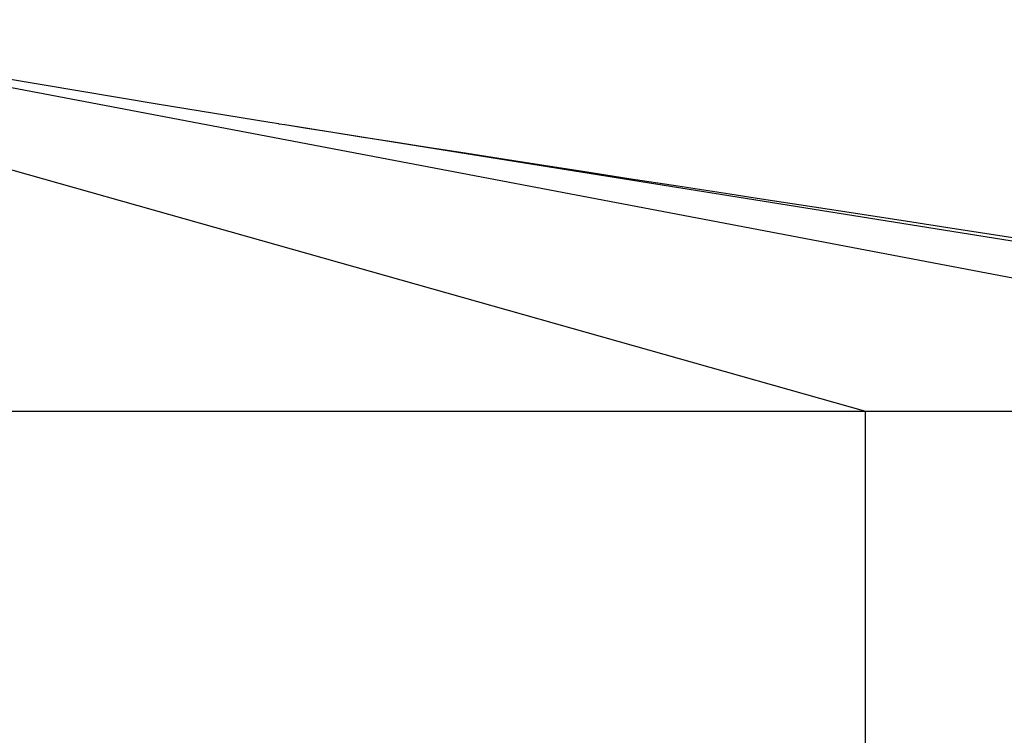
# Model space of a CAD drawing. Header units: millimetres. Extents: x 0 to 2550, y 0 to 1188.
# Tile 67 of 218: x 158 to 168, y 370 to 377. Entities that reach past the tile are written whole.
import ezdxf

# ---------------------------------------------------------------- set-up
doc = ezdxf.new("R2010")
doc.units = ezdxf.units.MM
doc.header["$LTSCALE"] = 46.255
doc.layers.add('M2000801_PBL339', color=7, linetype='CONTINUOUS')
doc.layers.add('왼쪽_14_VBL337', color=7, linetype='CONTINUOUS')

# ---------------------------------------------------------------- blocks, each defined once
blk = doc.blocks.new('M2000801_PBL339', base_point=(136.298, 370.139))
at = {"layer": 'M2000801_PBL339', "color": 2}
for p, q in [((152.077, 377.139), (166.225, 373.139)), ((174.885, 373.139), (153.825, 377.139)), ((160.235, 376.073), (160.232, 376.074)), ((178.577, 373.139), (160.293, 376.064)), ((166.225, 363.139), (166.225, 373.139))]:
    blk.add_line(p, q, dxfattribs=at)
at = {"layer": 'M2000801_PBL339', "color": 7}
for p, q in [((160.232, 376.074), (160.141, 376.088)), ((160.783, 375.986), (160.518, 376.028)), ((161.074, 375.94), (160.783, 375.986)), ((161.39, 375.891), (161.074, 375.94)), ((161.729, 375.837), (161.39, 375.891)), ((162.092, 375.781), (161.729, 375.837)), ((162.48, 375.72), (162.092, 375.781)), ((162.894, 375.656), (162.48, 375.72)), ((163.337, 375.587), (162.894, 375.656)), ((163.808, 375.514), (163.337, 375.587)), ((164.308, 375.437), (163.808, 375.514)), ((164.838, 375.355), (164.308, 375.437)), ((93.214, 373.139), (178.577, 373.139))]:
    blk.add_line(p, q, dxfattribs=at)
for points in [[(160.141, 376.088), (158.988, 376.276), (157.407, 376.541), (155.679, 376.84), (153.995, 377.139)], [(160.518, 376.028), (160.293, 376.064), (160.235, 376.073)], [(165.701, 375.223), (165.116, 375.313), (164.838, 375.355)], [(166.696, 375.07), (166.014, 375.175), (165.701, 375.223)], [(167.842, 374.894), (167.064, 375.013), (166.696, 375.07)]]:
    blk.add_lwpolyline(points, dxfattribs=at)
blk = doc.blocks.new('왼쪽_14_VBL337', base_point=(137.99, 314.428))
at = {"layer": 'M2000801_PBL339'}
blk.add_blockref('M2000801_PBL339', (136.298, 370.139), dxfattribs=at)

msp = doc.modelspace()

# ---------------------------------------------------------------- block references
at = {"layer": '왼쪽_14_VBL337'}
msp.add_blockref('왼쪽_14_VBL337', (137.9899, 314.4281), dxfattribs=at)

doc.saveas('drawing.dxf')
